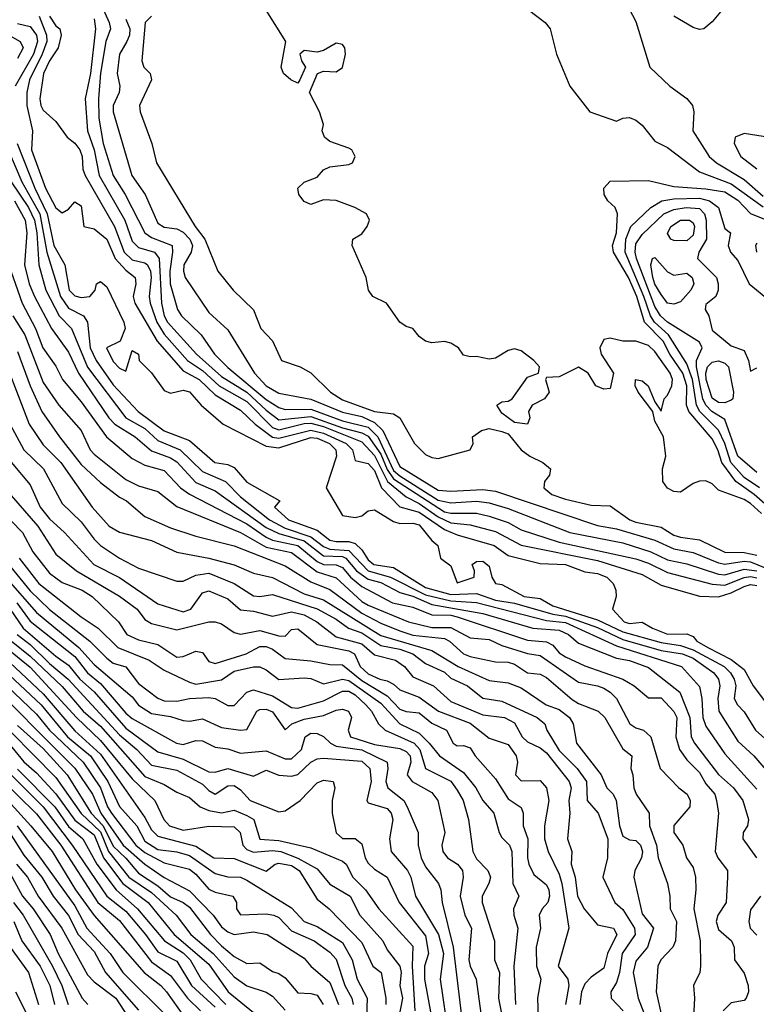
# Model space of a CAD drawing. Header units: metres. Extents: x -51132 to -49532, y -231222 to -229437.
# Tile 75 of 256: x -50776 to -50719, y -230870 to -230793. Entities that reach past the tile are written whole.
import ezdxf

# ---------------------------------------------------------------- set-up
doc = ezdxf.new("R2010")
doc.units = ezdxf.units.M
for name, color, linetype in [('CONTOUR_HALF', 8, 'Continuous'), ('CONTOUR_INDEX', 1, 'Continuous'), ('CONTOUR_INTER', 3, 'Continuous')]:
    doc.layers.add(name, color=color, linetype=linetype)

msp = doc.modelspace()

# ---------------------------------------------------------------- linework, layer by layer
at = {"layer": 'CONTOUR_HALF'}
for points, elevation in [([(-50728.838, -230791.259), (-50728.08, -230792.695), (-50726.974, -230796.259), (-50725.395, -230797.759), (-50724.08, -230798.729), (-50723.635, -230799.259), (-50723.519, -230799.759), (-50723.598, -230801.259), (-50722.331, -230803.259), (-50721.75, -230803.759), (-50719.58, -230805.062), (-50718.08, -230806.37)], 15.5), ([(-50774.87, -230792.259), (-50774.316, -230793.759), (-50774.289, -230794.259), (-50774.639, -230795.259), (-50775.635, -230797.259), (-50775.85, -230798.259), (-50775.855, -230799.259), (-50775.403, -230801.259), (-50775.48, -230802.759), (-50774.377, -230805.759), (-50773.58, -230807.308), (-50773.08, -230807.676), (-50772.58, -230807.399), (-50772.08, -230806.835), (-50771.58, -230807.131), (-50771.384, -230808.759), (-50770.58, -230808.95), (-50769.58, -230809.747), (-50768.907, -230811.259), (-50768.08, -230812.192), (-50767.358, -230812.759), (-50767.297, -230813.259), (-50767.519, -230814.259), (-50767.38, -230814.759), (-50765.638, -230817.759), (-50763.58, -230820.079), (-50762.342, -230820.759), (-50761.08, -230821.953), (-50759.08, -230823.171), (-50757.949, -230824.259), (-50756.58, -230825.269), (-50756.08, -230825.353), (-50753.58, -230824.726), (-50752.58, -230824.949), (-50750.8, -230825.759), (-50750.298, -230826.259), (-50750.08, -230827.097), (-50749.08, -230827.339), (-50748.58, -230827.891), (-50748.026, -230829.259), (-50746.58, -230830.745), (-50745.08, -230831.153), (-50743.08, -230832.509), (-50742.08, -230832.944), (-50739.182, -230833.759), (-50738.08, -230834.556), (-50735.58, -230835.172), (-50733.58, -230835.25), (-50732.08, -230835.836), (-50731.08, -230835.967), (-50730.349, -230836.259), (-50729.843, -230836.759), (-50729.636, -230837.259), (-50729.623, -230837.759), (-50729.912, -230838.759), (-50728.983, -230839.759), (-50728.58, -230839.888), (-50727.58, -230839.785), (-50726.771, -230840.259), (-50725.58, -230840.712), (-50724.08, -230840.686), (-50723.58, -230840.912), (-50723.29, -230841.259), (-50722.42, -230841.759), (-50720.58, -230842.695), (-50719.58, -230843.493), (-50718.873, -230844.759), (-50717.73, -230846.259)], 18.5), ([(-50721.312, -230791.759), (-50722.08, -230792.725), (-50722.725, -230793.259), (-50723.08, -230793.317), (-50723.58, -230793.165), (-50725.08, -230792.274)], 15.5), ([(-50770.58, -230792.481), (-50770.459, -230793.259), (-50770.844, -230796.759), (-50771.275, -230798.759), (-50771.09, -230801.259), (-50770.58, -230802.759), (-50770.173, -230804.759), (-50768.161, -230808.259), (-50767.58, -230809.913), (-50767.08, -230810.407), (-50765.832, -230810.759), (-50765.475, -230811.259), (-50765.282, -230814.759), (-50765.063, -230815.759), (-50764.809, -230816.259), (-50762.552, -230818.759), (-50760.58, -230820.518), (-50758.58, -230821.755), (-50757.08, -230823.17), (-50756.08, -230823.914), (-50753.58, -230823.654), (-50751.08, -230824.546), (-50749.58, -230824.927), (-50749.08, -230825.203), (-50748.08, -230826.617), (-50747.58, -230827.811), (-50747.08, -230828.551), (-50743.08, -230831.118), (-50742.58, -230831.234), (-50740.58, -230831.241), (-50739.58, -230831.474), (-50738.08, -230831.973), (-50737.08, -230832.541), (-50734.08, -230833.515), (-50728.08, -230834.827), (-50727.08, -230835.142), (-50725.58, -230835.886), (-50722.08, -230836.812), (-50721.08, -230836.875), (-50719.58, -230836.275), (-50719.08, -230836.207), (-50718.58, -230836.302)], 17.5), ([(-50768.08, -230792.501), (-50767.765, -230793.259), (-50767.796, -230793.759), (-50767.999, -230794.259), (-50768.588, -230795.259), (-50768.773, -230796.759), (-50768.551, -230797.759), (-50768.598, -230798.259), (-50769.065, -230799.259), (-50769.088, -230799.759), (-50767.607, -230804.759), (-50766.56, -230806.259), (-50765.58, -230808.488), (-50765.08, -230808.804), (-50764.08, -230808.942), (-50763.58, -230809.207), (-50763.061, -230809.759), (-50762.84, -230810.259), (-50762.956, -230810.759), (-50763.53, -230811.759), (-50763.568, -230812.259), (-50763.429, -230812.759), (-50761.58, -230815.502), (-50760.08, -230816.866), (-50757.976, -230820.259), (-50757.08, -230821.26), (-50756.08, -230821.82), (-50753.58, -230822.292), (-50751.08, -230823.309), (-50749.58, -230823.643), (-50748.58, -230824.126), (-50747.917, -230824.759), (-50746.58, -230827.58), (-50743.58, -230829.427), (-50742.58, -230829.51), (-50740.08, -230829.384), (-50739.08, -230829.51), (-50731.08, -230832.189), (-50729.58, -230832.461), (-50726.58, -230833.348), (-50725.08, -230834.04), (-50723.58, -230834.33), (-50721.58, -230835.119), (-50721.08, -230835.228), (-50719.58, -230834.988), (-50719.08, -230835.047), (-50717.347, -230835.759)], 16.5), ([(-50778.162, -230793.259), (-50776.36, -230794.259), (-50776.149, -230794.759), (-50776.58, -230795.593)], 19.5), ([(-50777.734, -230801.759), (-50776.255, -230805.259), (-50774.835, -230807.759), (-50774.268, -230810.759), (-50773.213, -230814.259), (-50772.58, -230815.153), (-50771.415, -230815.759), (-50771.099, -230816.259), (-50770.87, -230818.259), (-50770.404, -230819.259), (-50769.08, -230821.164), (-50767.109, -230823.259), (-50765.08, -230824.767), (-50763.08, -230825.526), (-50761.089, -230827.259), (-50760.08, -230827.43), (-50759.58, -230827.651), (-50758.58, -230828.806), (-50756.001, -230830.259), (-50756.413, -230830.759), (-50755.309, -230831.759), (-50753.08, -230832.555), (-50752.08, -230833.341), (-50751.58, -230833.468), (-50750.58, -230833.458), (-50750.08, -230833.612), (-50749.58, -230834.1), (-50749.08, -230834.896), (-50748.615, -230835.259), (-50747.08, -230835.488), (-50744.58, -230837.061), (-50742.58, -230837.612), (-50740.58, -230837.535), (-50739.08, -230838.059), (-50737.58, -230838.287), (-50734.58, -230839.142), (-50733.58, -230839.308), (-50731.08, -230840.205), (-50729.08, -230841.138), (-50726.08, -230841.988), (-50724.422, -230842.259), (-50723.58, -230842.601), (-50721.963, -230843.759), (-50721.58, -230844.253), (-50721.49, -230844.759), (-50721.635, -230845.759), (-50721.564, -230846.759), (-50720.08, -230849.117), (-50718.823, -230850.259), (-50717.082, -230852.259)], 19.5), ([(-50717.083, -230831.259), (-50718.778, -230829.759), (-50720.239, -230828.759), (-50721.316, -230827.259), (-50721.643, -230826.259), (-50722.08, -230825.417), (-50723.919, -230823.259), (-50724.092, -230822.759), (-50724.081, -230821.259), (-50724.375, -230820.259), (-50725.412, -230818.759), (-50725.926, -230817.759), (-50727.402, -230816.259), (-50727.989, -230814.259), (-50728.655, -230812.759), (-50729.823, -230810.759), (-50729.894, -230810.259), (-50729.587, -230809.259), (-50729.507, -230807.759), (-50729.693, -230807.259), (-50730.271, -230806.759), (-50730.564, -230806.259), (-50730.571, -230805.759), (-50730.08, -230805.204), (-50727.08, -230805.154), (-50725.08, -230805.624), (-50722.58, -230805.81), (-50721.08, -230806.05), (-50720.08, -230806.697), (-50719.08, -230807.747), (-50717.58, -230808.335)], 16.5), ([(-50776.806, -230806.759), (-50775.974, -230808.259), (-50775.84, -230809.259), (-50776.042, -230811.759), (-50775.66, -230813.259), (-50775.257, -230814.259), (-50773.916, -230816.759), (-50772.58, -230818.619), (-50771.804, -230820.259), (-50769.423, -230823.759), (-50768.948, -230824.259), (-50767.346, -230825.259), (-50766.08, -230826.346), (-50764.58, -230826.885), (-50764.08, -230827.214), (-50762.58, -230828.833), (-50761.08, -230829.472), (-50757.08, -230832.363), (-50756.08, -230832.83), (-50754.08, -230833.4), (-50752.58, -230834.569), (-50751.08, -230834.642), (-50750.822, -230834.759), (-50749.99, -230835.759), (-50749.08, -230836.413), (-50748.08, -230836.67), (-50746.58, -230837.463), (-50745.58, -230837.745), (-50744.08, -230838.402), (-50740.08, -230839.095), (-50736.164, -230840.259), (-50734.08, -230840.404), (-50733.363, -230840.759), (-50732.58, -230841.435), (-50729.58, -230842.611), (-50728.58, -230842.787), (-50727.08, -230843.33), (-50724.622, -230845.259), (-50723.843, -230847.259), (-50723.728, -230848.759), (-50723.475, -230849.259), (-50721.58, -230851.73), (-50720.407, -230852.759), (-50719.666, -230853.759), (-50719.236, -230855.259), (-50719.306, -230855.759), (-50719.655, -230856.259), (-50719.68, -230856.759), (-50718.606, -230858.259)], 20.5), ([(-50718.58, -230828.047), (-50720.08, -230826.763), (-50721.08, -230823.895), (-50722.121, -230823.259), (-50722.58, -230822.773), (-50722.805, -230822.259), (-50723.324, -230819.759), (-50723.315, -230819.259), (-50722.881, -230818.259), (-50723.08, -230817.823), (-50725.58, -230816.247), (-50726.143, -230815.759), (-50726.58, -230815.027), (-50728.012, -230811.259), (-50728.129, -230810.759), (-50728.08, -230810.118), (-50727.58, -230809.396), (-50725.863, -230807.759), (-50725.08, -230807.416), (-50724.113, -230807.259)], 17.5), ([(-50724.113, -230807.259), (-50723.08, -230807.349), (-50722.684, -230807.759), (-50722.553, -230808.259), (-50722.531, -230809.759), (-50723.128, -230810.759), (-50723.227, -230811.259), (-50721.75, -230812.759), (-50721.62, -230813.259), (-50721.607, -230813.759), (-50721.785, -230814.259), (-50722.58, -230814.886), (-50722.627, -230815.259), (-50722.358, -230815.759), (-50722.08, -230816.885), (-50720.58, -230818.104), (-50719.58, -230818.484), (-50719.223, -230819.259), (-50719.08, -230820.107), (-50718.58, -230819.839)], 17.5), ([(-50718.58, -230810.073), (-50718.692, -230810.259), (-50718.613, -230810.759)], 16.5), ([(-50776.951, -230815.759), (-50776, -230817.259), (-50774.58, -230820.977), (-50773.328, -230822.759), (-50771.58, -230824.759), (-50770.873, -230826.259), (-50770.58, -230826.618), (-50768.08, -230828.598), (-50767.08, -230829.09), (-50765.58, -230829.546), (-50764.08, -230830.714), (-50759.08, -230832.74), (-50757.08, -230833.897), (-50755.08, -230834.318), (-50753.08, -230835.83), (-50751.58, -230836.304), (-50749.58, -230838.169), (-50749.08, -230838.44), (-50745.914, -230839.759), (-50744.08, -230840.187), (-50742.58, -230840.189), (-50741.08, -230841.013), (-50739.58, -230841.138), (-50738.58, -230841.619), (-50736.58, -230842.241), (-50735.58, -230842.394), (-50732.58, -230844.481), (-50731.08, -230844.759), (-50730.58, -230844.965), (-50730.075, -230845.259), (-50729.58, -230845.756), (-50728.551, -230847.759), (-50728.08, -230848.073), (-50727.458, -230848.259), (-50726.885, -230848.759), (-50726.154, -230851.259), (-50724.694, -230852.759), (-50724.035, -230853.259), (-50723.814, -230853.759), (-50723.837, -230854.259), (-50725.08, -230855.715), (-50725.087, -230856.259), (-50724.397, -230857.259), (-50724.085, -230858.259), (-50723.58, -230859.027), (-50723.394, -230859.759), (-50723.358, -230860.759), (-50723.509, -230862.259), (-50723.018, -230864.759), (-50722.993, -230866.759), (-50723.063, -230867.259), (-50723.561, -230868.259), (-50723.461, -230869.259), (-50723.564, -230871.259)], 21.5), ([(-50777.395, -230819.759), (-50775.678, -230824.259), (-50774.58, -230825.884), (-50773.182, -230827.259), (-50770.729, -230830.759), (-50769.396, -230832.259), (-50768.58, -230832.714), (-50766.08, -230833.365), (-50764.08, -230834.287), (-50761.58, -230834.751), (-50759.58, -230835.288), (-50758.08, -230835.95), (-50756.58, -230836.283), (-50754.08, -230837.551), (-50752.58, -230838.023), (-50748.08, -230840.836), (-50744.08, -230842.001), (-50742.023, -230843.259), (-50739.58, -230844.362), (-50738.08, -230844.545), (-50737.08, -230844.916), (-50735.111, -230846.259), (-50734.08, -230846.638), (-50733.269, -230847.259), (-50732.982, -230847.759), (-50732.722, -230849.259), (-50730.802, -230851.759), (-50730.36, -230852.759), (-50729.854, -230853.259), (-50729.608, -230853.759), (-50729.351, -230855.759), (-50729.08, -230856.57), (-50728.58, -230856.837), (-50728.08, -230856.901), (-50727.706, -230857.259), (-50727.541, -230857.759), (-50727.631, -230858.259), (-50728.148, -230859.259), (-50728.232, -230859.759), (-50727.58, -230862.656), (-50726.683, -230863.759), (-50727.159, -230865.259), (-50728.08, -230866.366), (-50728.285, -230867.259), (-50727.882, -230869.259), (-50727.314, -230870.759)], 22.5), ([(-50777.08, -230827.229), (-50775.58, -230829.025), (-50774.796, -230830.759), (-50774.08, -230831.671), (-50772.905, -230832.759), (-50770.586, -230835.259), (-50768.58, -230836.28), (-50765.58, -230838.334), (-50763.58, -230838.962), (-50762.996, -230838.759), (-50762.08, -230837.477), (-50761.58, -230837.324), (-50760.08, -230837.96), (-50759.08, -230838.807), (-50758.08, -230838.909), (-50756.58, -230839.307), (-50755.08, -230838.964), (-50754.08, -230839.204), (-50753.106, -230839.759), (-50751.58, -230840.939), (-50749.58, -230841.475), (-50748.58, -230842.333), (-50746.925, -230842.759), (-50746.228, -230843.259), (-50745.58, -230844.077), (-50743.936, -230844.759), (-50742.58, -230845.992), (-50740.08, -230847.043), (-50738.364, -230847.259), (-50737.58, -230847.679), (-50737.001, -230848.759), (-50736.58, -230849.169), (-50735.58, -230849.639), (-50735.08, -230850.02), (-50733.293, -230852.259), (-50733.158, -230852.759), (-50733.327, -230853.759), (-50733.254, -230854.759), (-50733.434, -230856.759), (-50733.081, -230857.759), (-50733.148, -230858.759), (-50732.841, -230859.759), (-50732.661, -230861.259), (-50732.125, -230862.259), (-50731.08, -230863.514), (-50729.827, -230863.759), (-50729.564, -230864.259), (-50730.297, -230865.759), (-50730.58, -230866.901), (-50731.58, -230867.618), (-50732.08, -230868.14), (-50732.338, -230868.759), (-50732.475, -230869.759)], 23.5), ([(-50777.08, -230831.835), (-50776.199, -230832.759), (-50775.367, -230834.259), (-50774.08, -230835.947), (-50773.08, -230836.67), (-50771.517, -230837.259), (-50770.729, -230837.759), (-50768.646, -230839.759), (-50768.003, -230840.759), (-50767.08, -230841.175), (-50765.58, -230841.529), (-50764.08, -230842.514), (-50763.58, -230842.484), (-50762.58, -230842.047), (-50762.08, -230842.155), (-50761.58, -230842.854), (-50761.08, -230843.01), (-50758.634, -230842.259), (-50757.58, -230841.681), (-50757.08, -230841.699), (-50756.58, -230841.896), (-50755.58, -230842.62), (-50753.58, -230842.806), (-50752.08, -230843.103), (-50751.08, -230843.121), (-50749.58, -230844.358), (-50747.58, -230845.552), (-50746.58, -230846.609), (-50746.08, -230846.791), (-50745.08, -230846.898), (-50744.08, -230847.707), (-50742.917, -230848.259), (-50742.392, -230849.259), (-50742.08, -230849.472), (-50741.58, -230849.458), (-50741.08, -230849.631), (-50740.672, -230850.259), (-50739.08, -230852.075), (-50738.08, -230853.622), (-50737.08, -230854.312), (-50736.909, -230854.759), (-50736.911, -230855.759), (-50736.557, -230856.759), (-50736.575, -230858.259), (-50736.466, -230858.759), (-50736.08, -230859.572), (-50735.08, -230860.381), (-50734.898, -230860.759), (-50734.85, -230861.259), (-50734.978, -230861.759), (-50735.433, -230862.259), (-50735.668, -230862.759), (-50735.562, -230863.759), (-50735.889, -230865.259), (-50735.856, -230866.759), (-50735.529, -230867.759), (-50735.794, -230869.259), (-50735.73, -230870.759)], 24.5), ([(-50777.688, -230834.759), (-50775.58, -230837.321), (-50774.08, -230838.784), (-50770.905, -230841.259), (-50769.58, -230842.611), (-50769.08, -230842.989), (-50768.08, -230843.279), (-50767.08, -230844.601), (-50765.58, -230845.745), (-50765.08, -230845.958), (-50764.08, -230845.981), (-50763.08, -230845.752), (-50761.58, -230845.694), (-50761.08, -230845.773), (-50760.08, -230846.317), (-50759.58, -230846.307), (-50758.58, -230845.273), (-50758.08, -230845.088), (-50756.58, -230845.561), (-50755.08, -230846.464), (-50754.58, -230846.53), (-50752.58, -230845.957), (-50751.08, -230845.191), (-50750.58, -230845.183), (-50750.08, -230845.479), (-50749.246, -230846.259), (-50748.815, -230846.759), (-50748.255, -230847.759), (-50747.75, -230848.259), (-50745.467, -230849.259), (-50745.029, -230849.759), (-50744.58, -230851.24), (-50742.58, -230852.255), (-50742.08, -230852.945), (-50741.629, -230853.759), (-50741.195, -230855.259), (-50740.858, -230857.759), (-50740.58, -230858.346), (-50739.674, -230859.259), (-50739.48, -230859.759), (-50739.605, -230860.259), (-50740.12, -230861.259), (-50740.118, -230861.759), (-50739.15, -230864.759), (-50739.17, -230866.259), (-50738.763, -230867.259), (-50738.848, -230869.259), (-50738.261, -230872.259)], 25.5), ([(-50776.643, -230838.259), (-50775.58, -230839.709), (-50772.08, -230842.468), (-50771.08, -230843.756), (-50770.08, -230844.592), (-50768.08, -230846.921), (-50767.58, -230847.322), (-50764.111, -230849.259), (-50763.58, -230849.376), (-50762.58, -230849.065), (-50762.08, -230849.083), (-50761.08, -230849.591), (-50760.08, -230849.699), (-50759.08, -230850.046), (-50757.08, -230849.88), (-50755.58, -230850.496), (-50755.08, -230850.484), (-50754.314, -230849.759), (-50754.008, -230848.759), (-50753.58, -230848.474), (-50753.08, -230848.514), (-50752.58, -230848.739), (-50752.031, -230849.259), (-50751.58, -230849.49), (-50749.58, -230849.792), (-50747.586, -230850.759), (-50747.528, -230851.259), (-50747.679, -230852.259), (-50747.537, -230852.759), (-50746.285, -230853.759), (-50746.02, -230854.259), (-50745.156, -230856.259), (-50745.145, -230857.259), (-50744.923, -230858.259), (-50744.58, -230858.958), (-50743.554, -230860.259), (-50743.359, -230860.759), (-50743.267, -230861.759), (-50742.392, -230865.259), (-50741.608, -230871.759)], 26.5), ([(-50776.613, -230840.759), (-50775.58, -230841.541), (-50774.08, -230843.03), (-50772.597, -230844.259), (-50768.58, -230848.62), (-50767.218, -230849.759), (-50766.08, -230850.996), (-50764.08, -230851.374), (-50762.08, -230852.474), (-50761.58, -230852.987), (-50761.08, -230853.26), (-50760.08, -230852.615), (-50759.58, -230852.591), (-50759.08, -230852.913), (-50758.338, -230853.759), (-50756.08, -230854.661), (-50755.58, -230854.56), (-50754.407, -230853.759), (-50753.08, -230852.364), (-50752.58, -230852.163), (-50751.818, -230852.259), (-50751.687, -230852.759), (-50751.896, -230853.759), (-50751.89, -230854.759), (-50751.58, -230856.292), (-50751.08, -230856.735), (-50750.08, -230856.748), (-50749.58, -230857.166), (-50749.305, -230858.259), (-50749.08, -230858.679), (-50748.58, -230859.14), (-50747.574, -230859.759), (-50746.644, -230861.759), (-50744.58, -230864.362), (-50744.346, -230865.759), (-50744.65, -230866.759), (-50744.643, -230867.759), (-50743.553, -230873.759)], 27.5), ([(-50777.58, -230841.69), (-50775.58, -230843.303), (-50771.959, -230847.259), (-50770.08, -230849.056), (-50767.58, -230852.071), (-50765.817, -230853.759), (-50765.1, -230855.259), (-50764.652, -230855.759), (-50763.58, -230856.088), (-50761.58, -230855.784), (-50759.58, -230855.838), (-50759.124, -230856.259), (-50758.913, -230857.259), (-50758.58, -230857.608), (-50758.08, -230857.811), (-50756.58, -230857.669), (-50755.924, -230857.759), (-50754.58, -230858.283), (-50753.08, -230859.129), (-50752.08, -230860.324), (-50750.483, -230861.259), (-50749.719, -230862.759), (-50747.925, -230864.759), (-50747.58, -230865.467), (-50746.583, -230866.759), (-50746.478, -230867.259), (-50746.583, -230868.259), (-50746.39, -230869.259), (-50746.671, -230870.759)], 28.5), ([(-50778.08, -230843.153), (-50774.731, -230846.259), (-50772.652, -230848.759), (-50770.852, -230850.259), (-50769.489, -230852.259), (-50768.58, -230854.223), (-50767.233, -230855.759), (-50766.58, -230856.94), (-50765.58, -230857.599), (-50764.08, -230857.79), (-50763.08, -230858.078), (-50761.08, -230859.482), (-50760.08, -230859.753), (-50759.08, -230859.784), (-50758.58, -230860.002), (-50755.08, -230862.173), (-50754.08, -230863.235), (-50753.08, -230863.645), (-50751.08, -230864.903), (-50750.328, -230866.259), (-50749.938, -230867.759), (-50749.159, -230869.259), (-50749.191, -230870.759)], 29.5), ([(-50779.571, -230843.759), (-50772.08, -230851.221), (-50770.696, -230853.259), (-50770.042, -230854.759), (-50768.282, -230857.259), (-50766.58, -230858.756), (-50765.08, -230859.796), (-50763.08, -230860.845), (-50761.244, -230862.759), (-50760.58, -230863.671), (-50760.08, -230864.064), (-50759.58, -230864.261), (-50758.08, -230864.069), (-50756.986, -230864.259), (-50754.08, -230866.13), (-50753.571, -230866.759), (-50752.08, -230868.037), (-50751.411, -230869.759)], 30.5), ([(-50777.08, -230848.402), (-50773.58, -230851.958), (-50771.58, -230854.789), (-50770.08, -230856.225), (-50769.446, -230857.759), (-50767.836, -230859.759), (-50766.08, -230860.987), (-50764.14, -230862.759), (-50762.979, -230864.259), (-50761.22, -230865.759), (-50759.58, -230867.592), (-50758.58, -230868.287), (-50757.08, -230868.788), (-50756.58, -230869.111), (-50755.58, -230870.199)], 31.5), ([(-50781.08, -230848.953), (-50775.08, -230854.812), (-50773.182, -230857.259), (-50770.285, -230861.759), (-50768.58, -230863.172), (-50766.08, -230866.397), (-50764.58, -230867.481), (-50763.242, -230869.259), (-50762.222, -230870.259)], 33.5), ([(-50776.58, -230851.309), (-50773.656, -230854.259), (-50772.58, -230855.799), (-50771.468, -230856.759), (-50770.361, -230858.759), (-50768.832, -230860.759), (-50767.172, -230862.259), (-50765.05, -230864.759), (-50763.58, -230865.697), (-50763.027, -230866.259), (-50762.185, -230867.759), (-50760.247, -230869.759)], 32.5), ([(-50776.605, -230855.759), (-50772.08, -230862.022), (-50771.147, -230863.759), (-50769.322, -230865.759), (-50768.328, -230867.259), (-50764.781, -230870.759)], 34.5), ([(-50776.67, -230858.759), (-50775.805, -230859.759), (-50774.949, -230861.259), (-50773.106, -230863.759), (-50771.08, -230867.433), (-50770.58, -230867.972), (-50768.857, -230869.259), (-50767.888, -230870.759)], 35.5), ([(-50776.908, -230861.759), (-50776.14, -230862.759), (-50773.839, -230866.759), (-50773.096, -230868.259), (-50772.595, -230869.759)], 36.5), ([(-50718.304, -230861.259), (-50719.08, -230862.335), (-50719.2, -230863.259), (-50719.097, -230863.759), (-50718.58, -230864.328)], 20.5), ([(-50777.153, -230865.259), (-50775.715, -230867.259), (-50774.943, -230869.759)], 37.5)]:
    msp.add_lwpolyline(points, dxfattribs=dict(at, elevation=elevation))
at = {"layer": 'CONTOUR_INDEX'}
for points, elevation in [([(-50716.58, -230801.933), (-50719.58, -230801.458), (-50720.285, -230801.759), (-50720.345, -230802.259), (-50719.841, -230803.259), (-50718.58, -230804.233)], 15), ([(-50777.069, -230805.259), (-50775.724, -230807.259), (-50775.244, -230808.259), (-50775.055, -230809.259), (-50774.901, -230811.759), (-50774.356, -230813.759), (-50773.307, -230815.759), (-50772.356, -230816.759), (-50771.08, -230819.775), (-50768.08, -230823.749), (-50766.58, -230824.593), (-50765.58, -230825.526), (-50763.83, -230826.259), (-50762.08, -230827.961), (-50760.275, -230828.759), (-50759.08, -230829.966), (-50756.825, -230831.759), (-50755.58, -230832.403), (-50753.58, -230833.08), (-50752.58, -230833.836), (-50752.08, -230834.058), (-50750.58, -230834.156), (-50749.08, -230835.76), (-50747.309, -230836.259), (-50744.58, -230837.648), (-50742.58, -230838.115), (-50740.58, -230838.235), (-50735.08, -230839.641), (-50733.58, -230839.812), (-50729.58, -230841.623), (-50724.482, -230843.259), (-50723.08, -230844.826), (-50722.884, -230845.759), (-50722.812, -230847.259), (-50722.58, -230847.931), (-50721.08, -230850.098), (-50718.58, -230852.87)], 20), ([(-50776.459, -230834.759), (-50774.919, -230836.759), (-50771.58, -230839.363), (-50770.241, -230840.259), (-50768.704, -230841.759), (-50766.263, -230842.759), (-50765.08, -230843.538), (-50763.08, -230844.485), (-50762.58, -230844.64), (-50760.58, -230844.31), (-50759.58, -230843.633), (-50758.08, -230843.277), (-50757.58, -230843.279), (-50757.08, -230843.524), (-50756.08, -230844.274), (-50754.08, -230844.134), (-50753.58, -230844.19), (-50752.58, -230844.626), (-50751.08, -230844.248), (-50750.58, -230844.364), (-50748.08, -230846.128), (-50746.58, -230847.761), (-50745.08, -230848.488), (-50744.273, -230849.259), (-50743.481, -230850.259), (-50741.58, -230851.578), (-50740.623, -230852.759), (-50740.08, -230853.76), (-50739.212, -230854.759), (-50738.793, -230856.259), (-50738.58, -230856.672), (-50737.986, -230857.259), (-50737.809, -230857.759), (-50737.721, -230860.259), (-50737.262, -230861.259), (-50737.662, -230862.259), (-50737.654, -230862.759), (-50737.337, -230863.759), (-50737.647, -230866.759), (-50737.513, -230869.759)], 25), ([(-50778.58, -230843.707), (-50775.08, -230846.989), (-50774.073, -230848.259), (-50771.435, -230850.759), (-50770.08, -230852.759), (-50769.519, -230854.259), (-50769.21, -230854.759), (-50767.286, -230857.259), (-50766.58, -230857.827), (-50765.08, -230858.637), (-50763.08, -230859.138), (-50762.58, -230859.54), (-50761.58, -230860.7), (-50761.08, -230860.95), (-50759.691, -230861.259), (-50759.388, -230861.759), (-50759.403, -230862.259), (-50759.08, -230862.714), (-50757.08, -230862.634), (-50756.461, -230862.759), (-50756.08, -230862.943), (-50755.08, -230863.988), (-50753.297, -230864.759), (-50752.08, -230865.64), (-50751.58, -230866.194), (-50750.895, -230868.259), (-50750.344, -230869.259), (-50750.243, -230869.759)], 30), ([(-50777.22, -230856.259), (-50776.08, -230858.05), (-50774.676, -230859.759), (-50773.781, -230861.259), (-50772.58, -230862.773), (-50771.827, -230864.259), (-50770.58, -230865.589), (-50769.688, -230867.259), (-50767.08, -230870.203)], 35)]:
    msp.add_lwpolyline(points, dxfattribs=dict(at, elevation=elevation))
at = {"layer": 'CONTOUR_INTER'}
for points, elevation in [([(-50770.07, -230791.259), (-50769.39, -230792.759), (-50769.279, -230793.259), (-50769.644, -230794.259), (-50770.08, -230796.73), (-50770.225, -230798.759), (-50770.19, -230800.259), (-50769.873, -230802.259), (-50769.082, -230804.759), (-50768.143, -230806.259), (-50766.592, -230809.259), (-50766.08, -230809.618), (-50764.452, -230810.259), (-50764.416, -230810.759), (-50764.642, -230812.259), (-50764.616, -230813.259), (-50764.02, -230815.259), (-50763.727, -230815.759), (-50762.169, -230817.259), (-50761.14, -230818.759), (-50760.08, -230819.801), (-50757.08, -230822.335), (-50756.08, -230822.944), (-50755.58, -230823.1), (-50753.58, -230823.084), (-50751.08, -230823.993), (-50749.08, -230824.5), (-50748.316, -230825.259), (-50747.08, -230827.886), (-50746.58, -230828.318), (-50743.58, -230830.224), (-50742.58, -230830.415), (-50740.58, -230830.302), (-50739.58, -230830.42), (-50738.08, -230830.874), (-50733.248, -230832.759), (-50729.08, -230833.572), (-50726.888, -230834.259), (-50725.58, -230834.887), (-50724.08, -230835.216), (-50721.58, -230836.027), (-50721.08, -230836.072), (-50719.58, -230835.622), (-50718.58, -230835.75)], 17), ([(-50774.078, -230792.259), (-50773.58, -230793.013), (-50773.261, -230793.259), (-50773.145, -230793.759), (-50773.386, -230794.759), (-50774.08, -230795.758), (-50774.547, -230796.759), (-50774.83, -230798.759), (-50774.762, -230799.259), (-50774.58, -230799.645), (-50773.58, -230800.514), (-50772.686, -230801.759), (-50772.08, -230802.223), (-50771.686, -230802.759), (-50771.498, -230803.259), (-50771.453, -230804.259), (-50771.27, -230804.759), (-50768.964, -230808.759), (-50768.209, -230810.759), (-50767.58, -230811.364), (-50766.58, -230811.61), (-50766.393, -230811.759), (-50766.136, -230812.259), (-50766.086, -230812.759), (-50766.249, -230814.259), (-50766.171, -230814.759), (-50765.65, -230816.259), (-50765.08, -230817.211), (-50763.249, -230819.259), (-50762.08, -230820.045), (-50760.749, -230821.259), (-50758.58, -230822.473), (-50756.58, -230824.516), (-50756.08, -230824.709), (-50754.08, -230824.202), (-50753.58, -230824.185), (-50752.58, -230824.436), (-50749.58, -230825.634), (-50748.58, -230826.715), (-50747.567, -230828.759), (-50746.08, -230829.957), (-50745.08, -230830.474), (-50743.58, -230831.528), (-50742.58, -230831.995), (-50741.08, -230832.152), (-50739.08, -230832.682), (-50737.08, -230833.732), (-50731.08, -230834.946), (-50727.58, -230836.044), (-50726.08, -230836.885), (-50723.08, -230837.748), (-50721.58, -230837.806), (-50720.58, -230837.487), (-50719.58, -230836.975), (-50719.08, -230836.838), (-50718.58, -230836.912)], 18), ([(-50766.08, -230792.261), (-50766.564, -230792.759), (-50766.829, -230795.759), (-50766.659, -230796.259), (-50766.167, -230796.759), (-50766.078, -230797.259), (-50767, -230799.259), (-50766.954, -230799.759), (-50766.039, -230802.259), (-50765.672, -230803.759), (-50762.652, -230808.759), (-50761.889, -230809.759), (-50760.872, -230812.259), (-50759.673, -230813.759), (-50758.08, -230815.289), (-50757.492, -230816.759), (-50756.58, -230817.72), (-50755.877, -230819.259), (-50754.414, -230819.759), (-50753.58, -230820.228), (-50752.025, -230821.759), (-50751.08, -230822.353), (-50748.58, -230823.267), (-50747.08, -230823.446), (-50746.589, -230823.759), (-50745.446, -230825.759), (-50744.58, -230826.632), (-50744.08, -230826.882), (-50743.58, -230826.955), (-50741.08, -230826.279), (-50740.84, -230825.759), (-50740.879, -230825.259), (-50740.183, -230824.759), (-50739.58, -230824.597), (-50738.58, -230824.84), (-50738.08, -230825.016), (-50737.08, -230826.259), (-50736.388, -230826.759), (-50735.374, -230827.259), (-50734.774, -230827.759), (-50734.839, -230828.259), (-50735.235, -230828.759), (-50735.284, -230829.259), (-50734.657, -230829.759), (-50733.58, -230830.148), (-50731.58, -230830.607), (-50730.08, -230830.652), (-50728.552, -230831.759), (-50728.08, -230831.933), (-50726.08, -230832.33), (-50725.08, -230832.958), (-50724.58, -230833.123), (-50723.08, -230833.321), (-50721.08, -230834.296), (-50719.58, -230834.305), (-50718.58, -230834.516)], 16), ([(-50718.224, -230831.259), (-50719.08, -230830.465), (-50719.58, -230830.172), (-50721.58, -230829.431), (-50722.08, -230828.945), (-50722.58, -230828.71), (-50723.08, -230828.712), (-50723.58, -230828.908), (-50724.58, -230829.594), (-50725.08, -230829.538), (-50725.58, -230829.265), (-50725.944, -230828.759), (-50725.984, -230827.759), (-50725.708, -230826.759), (-50725.889, -230825.259), (-50726.58, -230824.014), (-50726.73, -230823.259), (-50727.877, -230821.759), (-50728.114, -230821.259), (-50728.11, -230820.759), (-50727.58, -230820.858), (-50727.102, -230821.259), (-50726.58, -230822.497), (-50726.08, -230823.242), (-50725.842, -230822.259), (-50725.58, -230821.973), (-50725.256, -230821.259), (-50725.203, -230820.759), (-50725.387, -230820.259), (-50726.58, -230818.559), (-50727.08, -230818.091), (-50728.08, -230817.746), (-50729.08, -230817.757), (-50730.08, -230817.509), (-50730.58, -230817.626), (-50730.902, -230818.259), (-50730.779, -230818.759), (-50729.823, -230820.259), (-50730.08, -230821.467), (-50730.58, -230821.502), (-50731.217, -230821.259), (-50731.82, -230820.259), (-50732.58, -230819.78), (-50734.08, -230820.543), (-50735.08, -230820.6), (-50735.165, -230820.759), (-50734.881, -230821.759), (-50735.244, -230822.259), (-50736.21, -230822.759), (-50736.486, -230823.259), (-50736.39, -230823.759), (-50736.58, -230824.246), (-50737.58, -230824.121), (-50738.58, -230823.389), (-50738.968, -230822.759), (-50738.58, -230822.503), (-50738.08, -230822.444), (-50737.763, -230822.259), (-50736.58, -230820.563), (-50735.697, -230820.259), (-50735.633, -230819.759), (-50736.062, -230819.259), (-50737.08, -230818.517), (-50737.58, -230818.357), (-50738.08, -230818.469), (-50739.08, -230819.083), (-50739.58, -230819.163), (-50740.58, -230818.955), (-50741.08, -230818.987), (-50741.58, -230818.851), (-50741.972, -230818.259), (-50742.58, -230817.912), (-50743.08, -230817.782), (-50744.08, -230817.881), (-50744.58, -230817.739), (-50745.08, -230817.391), (-50745.58, -230816.759), (-50746.08, -230816.602), (-50746.58, -230816.248), (-50747.629, -230814.759), (-50748.703, -230814.259), (-50749.045, -230813.759), (-50749.239, -230812.759), (-50750.322, -230810.259), (-50750.283, -230809.759), (-50749.58, -230809.324), (-50749.15, -230808.759), (-50748.969, -230808.259), (-50749.198, -230807.759), (-50750.115, -230807.259), (-50751.58, -230806.722), (-50752.58, -230806.666), (-50753.58, -230807.022), (-50754.08, -230806.806), (-50754.506, -230806.259), (-50754.581, -230805.759), (-50754.08, -230805.284), (-50753.08, -230804.902), (-50752.58, -230804.316), (-50752.08, -230804.073), (-50750.58, -230803.89), (-50750.302, -230803.759), (-50750.094, -230803.259), (-50750.364, -230802.759), (-50750.58, -230802.62), (-50752.08, -230802.085), (-50752.487, -230801.759), (-50752.67, -230801.259), (-50752.58, -230800.759), (-50752.894, -230799.759), (-50753.678, -230798.259), (-50753.046, -230796.759), (-50752.58, -230796.588), (-50751.58, -230796.638), (-50751.08, -230796.3), (-50750.853, -230795.259), (-50750.905, -230794.759), (-50751.08, -230794.482), (-50751.58, -230794.373), (-50752.58, -230794.962), (-50753.08, -230795.097), (-50754.08, -230794.947), (-50754.43, -230795.259), (-50754.314, -230795.759), (-50753.979, -230796.259), (-50754.427, -230797.259), (-50754.58, -230797.511), (-50755.144, -230797.259), (-50755.722, -230796.759), (-50755.899, -230796.259), (-50755.534, -230794.259), (-50757.08, -230791.802)], 16), ([(-50736.503, -230791.759), (-50735.175, -230792.759), (-50734.784, -230793.259), (-50734.303, -230795.259), (-50733.25, -230797.759), (-50731.68, -230799.759), (-50729.58, -230800.513), (-50729.08, -230800.258), (-50728.58, -230800.204), (-50728.08, -230800.428), (-50727.58, -230800.805), (-50726.58, -230802.067), (-50725.58, -230802.555), (-50723.08, -230804.485), (-50720.58, -230805.401), (-50718.08, -230807.212)], 16), ([(-50776.58, -230792.83), (-50775.58, -230793.089), (-50775.102, -230793.759), (-50775.013, -230794.259), (-50775.319, -230795.259), (-50776.754, -230797.759)], 19), ([(-50776.621, -230802.259), (-50775.231, -230805.759), (-50774.244, -230807.759), (-50773.738, -230810.259), (-50772.88, -230811.759), (-50772.518, -230813.759), (-50772.08, -230814.206), (-50771.58, -230814.322), (-50770.912, -230814.259), (-50770.494, -230813.759), (-50770.374, -230813.259), (-50770.08, -230813.066), (-50769.58, -230813.486), (-50768.234, -230816.259), (-50768.125, -230816.759), (-50768.533, -230817.759), (-50769.587, -230818.259), (-50769.08, -230819.335), (-50768.58, -230819.86), (-50768.08, -230820.104), (-50767.58, -230818.483), (-50767.081, -230818.759), (-50767.036, -230819.259), (-50766.08, -230820.219), (-50765.08, -230821.617), (-50764.58, -230821.818), (-50763.58, -230821.583), (-50763.08, -230821.719), (-50762.169, -230822.759), (-50760.455, -230824.259), (-50757.08, -230825.989), (-50756.08, -230826.121), (-50753.58, -230825.313), (-50753.08, -230825.35), (-50752.1, -230825.759), (-50751.615, -230826.259), (-50751.567, -230826.759), (-50752.36, -230829.259), (-50751.08, -230831.406), (-50750.08, -230831.575), (-50749.58, -230831.452), (-50749.08, -230831.057), (-50748.58, -230830.983), (-50747.08, -230831.877), (-50746.58, -230832.031), (-50745.58, -230832.011), (-50745.08, -230832.158), (-50744.08, -230833.384), (-50743.613, -230833.759), (-50743.409, -230834.759), (-50742.58, -230835.361), (-50742.08, -230836.704), (-50740.755, -230836.259), (-50740.717, -230835.759), (-50740.919, -230835.259), (-50740.58, -230835.026), (-50740.08, -230835.009), (-50739.58, -230835.385), (-50739.36, -230836.259), (-50739.089, -230836.759), (-50738.58, -230836.826), (-50736.833, -230837.759), (-50735.58, -230837.911), (-50734.58, -230838.486), (-50731.08, -230839.586), (-50729.08, -230840.533), (-50726.08, -230841.373), (-50724.58, -230841.606), (-50723.58, -230841.956), (-50721.134, -230843.259), (-50720.651, -230843.759), (-50720.353, -230844.259), (-50720.24, -230844.759), (-50720.351, -230845.759), (-50720.106, -230846.259), (-50719.58, -230846.82), (-50718.696, -230848.259), (-50716.984, -230849.759)], 19), ([(-50718.371, -230829.259), (-50719.58, -230828.446), (-50720.61, -230827.259), (-50721.097, -230825.759), (-50721.58, -230824.739), (-50723.062, -230823.259), (-50723.325, -230822.759), (-50723.622, -230820.759), (-50724.08, -230819.534), (-50725.499, -230817.259), (-50726.613, -230816.259), (-50726.925, -230815.759), (-50727.436, -230814.259), (-50728.914, -230810.759), (-50728.852, -230809.759), (-50728.473, -230808.759), (-50726.888, -230807.259), (-50726.021, -230806.759)], 17), ([(-50726.021, -230806.759), (-50725.08, -230806.599), (-50723.08, -230806.542), (-50722.294, -230806.759), (-50721.595, -230807.259), (-50721.08, -230808.909), (-50720.656, -230809.259), (-50720.817, -230810.259), (-50720.642, -230810.759), (-50720.08, -230811.437), (-50719.175, -230813.259), (-50717.58, -230814.57)], 17), ([(-50724.564, -230808.259), (-50723.859, -230808.259), (-50723.58, -230808.472), (-50723.482, -230808.759), (-50723.58, -230809.448), (-50724.08, -230809.88), (-50725.08, -230809.861), (-50725.339, -230809.759), (-50725.58, -230809.31), (-50725.324, -230808.759), (-50724.564, -230808.259)], 18), ([(-50777.436, -230811.259), (-50776.229, -230814.759), (-50775.163, -230816.759), (-50774.582, -230818.259), (-50773.58, -230819.71), (-50773.06, -230820.759), (-50771.58, -230822.503), (-50769.588, -230825.259), (-50767.58, -230826.943), (-50766.58, -230827.466), (-50765.08, -230827.896), (-50763.805, -230829.259), (-50763.08, -230829.754), (-50758.58, -230832.074), (-50757.08, -230833.11), (-50756.58, -230833.338), (-50754.58, -230833.757), (-50753.08, -230835.024), (-50752.58, -230835.256), (-50751.58, -230835.29), (-50751.08, -230835.498), (-50750.463, -230836.259), (-50749.58, -230836.991), (-50747.174, -230838.259), (-50745.58, -230838.598), (-50744.08, -230839.214), (-50742.58, -230839.237), (-50742.08, -230839.368), (-50736.58, -230841.192), (-50735.08, -230841.31), (-50734.58, -230841.595), (-50734.08, -230842.188), (-50733.58, -230842.493), (-50732.08, -230843.212), (-50729.08, -230844.251), (-50728.206, -230844.759), (-50727.08, -230845.7), (-50726.08, -230845.718), (-50725.08, -230846.791), (-50724.862, -230847.259), (-50724.922, -230848.759), (-50724.648, -230849.759), (-50724.08, -230850.575), (-50723.08, -230851.568), (-50722.58, -230852.459), (-50721.88, -230853.259), (-50721.732, -230853.759), (-50721.589, -230854.759), (-50721.838, -230857.759), (-50721.637, -230858.259), (-50720.874, -230859.259), (-50720.868, -230859.759), (-50720.985, -230861.759), (-50721.632, -230862.759), (-50721.763, -230863.259), (-50721.58, -230863.879), (-50720.567, -230864.759), (-50720.345, -230865.259), (-50720.342, -230866.259), (-50719.58, -230867.303), (-50719.247, -230868.259), (-50719.233, -230868.759), (-50719.418, -230869.259), (-50719.58, -230869.451), (-50720.58, -230869.634), (-50721.225, -230870.259)], 21), ([(-50726.76, -230811.259), (-50726.58, -230811.184), (-50725.58, -230812.31), (-50725.08, -230812.579), (-50724.08, -230812.415), (-50723.658, -230812.759), (-50723.535, -230813.259), (-50723.753, -230813.759), (-50724.58, -230814.657), (-50725.08, -230814.857), (-50725.58, -230814.772), (-50726.08, -230814.083), (-50726.58, -230813.269), (-50726.728, -230812.759), (-50726.886, -230811.759), (-50726.76, -230811.259)], 18), ([(-50776.58, -230818.563), (-50775.587, -230821.259), (-50774.685, -230823.259), (-50773.289, -230825.259), (-50771.58, -230827.407), (-50770.08, -230828.837), (-50768.58, -230829.983), (-50768.033, -230830.259), (-50766.58, -230831.489), (-50764.58, -230832.384), (-50762.58, -230833.042), (-50759.58, -230833.795), (-50755.58, -230835.36), (-50753.58, -230836.629), (-50752.08, -230837.223), (-50749.58, -230839.063), (-50748.08, -230839.867), (-50746.58, -230840.47), (-50745.58, -230840.802), (-50743.08, -230841.058), (-50742.702, -230841.259), (-50741.587, -230842.259), (-50741.08, -230842.471), (-50739.08, -230842.897), (-50738.08, -230842.92), (-50737.58, -230843.064), (-50736.58, -230843.753), (-50735.58, -230843.861), (-50735.08, -230844.128), (-50733.08, -230845.841), (-50732.58, -230846.153), (-50731.026, -230846.759), (-50730.506, -230847.259), (-50729.08, -230849.722), (-50728.373, -230850.259), (-50728.473, -230851.259), (-50728.312, -230851.759), (-50728.235, -230852.759), (-50728.054, -230853.259), (-50727.029, -230854.759), (-50727.002, -230855.759), (-50726.451, -230857.259), (-50726.318, -230858.259), (-50725.592, -230860.259), (-50725.406, -230861.259), (-50725.386, -230862.259), (-50724.884, -230863.259), (-50724.95, -230864.759), (-50725.158, -230865.259), (-50726.103, -230866.259), (-50726.335, -230866.759), (-50726.477, -230868.759), (-50726.025, -230870.759)], 22), ([(-50722.447, -230819.759), (-50722.08, -230819.404), (-50721.58, -230819.297), (-50721.08, -230819.473), (-50720.791, -230819.759), (-50720.422, -230821.759), (-50720.468, -230822.259), (-50720.58, -230822.363), (-50721.08, -230822.578), (-50721.58, -230822.563), (-50722.08, -230822.213), (-50722.542, -230820.759), (-50722.585, -230820.259), (-50722.447, -230819.759)], 18), ([(-50777.701, -230823.259), (-50776.098, -230826.259), (-50774.533, -230827.759), (-50773.08, -230830.485), (-50771.58, -230831.903), (-50770.58, -230833.282), (-50770.08, -230833.777), (-50768.58, -230834.76), (-50767.08, -230835.556), (-50764.08, -230836.562), (-50763.58, -230836.555), (-50762.58, -230836.092), (-50761.58, -230835.929), (-50759.58, -230836.739), (-50758.08, -230837.71), (-50757.58, -230837.756), (-50756.58, -230837.598), (-50753.08, -230838.744), (-50751.58, -230839.545), (-50750.607, -230840.259), (-50749.58, -230840.611), (-50748.08, -230841.617), (-50746.58, -230841.907), (-50745.576, -230842.259), (-50744.58, -230843.02), (-50743.08, -230843.706), (-50742.58, -230844.161), (-50741.278, -230844.759), (-50740.08, -230845.728), (-50738.58, -230845.98), (-50735.811, -230847.259), (-50735.2, -230847.759), (-50735.055, -230848.259), (-50734.08, -230849.847), (-50732.679, -230851.259), (-50731.944, -230852.259), (-50731.893, -230853.759), (-50731.028, -230854.759), (-50730.279, -230856.759), (-50730.294, -230858.259), (-50730.665, -230859.759), (-50729.726, -230861.759), (-50729.08, -230862.299), (-50728.176, -230863.759), (-50728.133, -230864.259), (-50729.134, -230865.759), (-50729.342, -230867.259), (-50729.58, -230868.021), (-50730.033, -230868.759), (-50730.013, -230869.259), (-50729.062, -230870.259)], 23), ([(-50777.59, -230829.259), (-50774.998, -230832.259), (-50773.58, -230834.46), (-50771.946, -230835.759), (-50768.58, -230837.735), (-50767.186, -230838.759), (-50766.58, -230839.574), (-50766.08, -230839.886), (-50764.08, -230840.368), (-50761.58, -230839.749), (-50761.08, -230839.752), (-50760.58, -230839.908), (-50759.58, -230840.584), (-50759.08, -230840.726), (-50757.58, -230840.429), (-50756.08, -230840.857), (-50755.58, -230840.871), (-50755.08, -230840.343), (-50754.58, -230840.3), (-50753.08, -230841.542), (-50750.58, -230842.037), (-50750.148, -230842.259), (-50749.691, -230843.259), (-50749.08, -230843.823), (-50748.157, -230844.259), (-50747.58, -230844.379), (-50747.08, -230844.629), (-50746.58, -230845.08), (-50745.08, -230845.666), (-50743.549, -230846.759), (-50741.08, -230847.698), (-50739.58, -230848.881), (-50738.08, -230849.358), (-50737.458, -230850.259), (-50737.348, -230850.759), (-50737.513, -230851.759), (-50737.08, -230852.22), (-50735.58, -230852.206), (-50735.087, -230852.759), (-50734.904, -230853.759), (-50735.239, -230855.759), (-50735.225, -230856.759), (-50734.947, -230857.759), (-50734.08, -230859.549), (-50733.865, -230860.259), (-50733.316, -230863.759), (-50734.166, -230866.759), (-50733.413, -230867.759), (-50733.328, -230868.259), (-50733.599, -230869.759)], 24), ([(-50777.517, -230836.259), (-50775.08, -230839.027), (-50771.768, -230841.759), (-50770.58, -230843.094), (-50767.58, -230845.636), (-50767.08, -230846.275), (-50766.08, -230846.95), (-50764.58, -230847.167), (-50763.58, -230847.5), (-50763.08, -230847.543), (-50762.08, -230847.346), (-50760.58, -230848.048), (-50759.08, -230848.241), (-50758.58, -230848.191), (-50757.798, -230846.759), (-50757.58, -230846.625), (-50757.08, -230846.604), (-50756.58, -230846.801), (-50755.58, -230848.227), (-50755.054, -230847.759), (-50754.08, -230847.384), (-50752.58, -230847.094), (-50751.58, -230846.675), (-50751.08, -230846.6), (-50750.602, -230846.759), (-50750.381, -230847.259), (-50750.652, -230848.259), (-50750.451, -230848.759), (-50748.58, -230849.364), (-50746.58, -230849.693), (-50746.08, -230849.913), (-50745.776, -230850.259), (-50745.722, -230850.759), (-50746.009, -230851.759), (-50745.622, -230852.259), (-50744.08, -230853.128), (-50743.605, -230853.759), (-50743.058, -230856.259), (-50743.304, -230857.259), (-50743.213, -230857.759), (-50742.853, -230858.259), (-50742.056, -230858.759), (-50741.679, -230859.259), (-50741.61, -230859.759), (-50741.862, -230861.259), (-50741.483, -230862.759), (-50740.973, -230863.759), (-50741.178, -230866.259), (-50741.074, -230866.759), (-50740.599, -230867.759), (-50739.912, -230872.759)], 26), ([(-50777.149, -230838.759), (-50776.126, -230840.259), (-50773.58, -230842.446), (-50772.58, -230843.139), (-50771.68, -230844.259), (-50770.58, -230845.254), (-50768.08, -230848.082), (-50765.58, -230849.948), (-50763.58, -230850.526), (-50761.58, -230851.515), (-50761.08, -230851.535), (-50760.08, -230851.254), (-50758.08, -230851.847), (-50757.08, -230851.386), (-50756.08, -230851.785), (-50755.08, -230851.843), (-50754.58, -230851.734), (-50753.58, -230850.765), (-50753.08, -230850.507), (-50752.58, -230850.434), (-50749.58, -230850.665), (-50748.941, -230851.259), (-50748.831, -230852.259), (-50749.17, -230853.759), (-50749.08, -230853.952), (-50747.58, -230854.385), (-50747.262, -230854.759), (-50747.125, -230855.259), (-50747.39, -230856.759), (-50747.255, -230857.759), (-50745.978, -230859.259), (-50745.734, -230859.759), (-50745.365, -230861.259), (-50743.546, -230864.259), (-50743.15, -230865.759), (-50743.432, -230867.759), (-50742.775, -230872.259)], 27), ([(-50777.08, -230841.238), (-50775.58, -230842.433), (-50773.08, -230844.831), (-50771.42, -230846.759), (-50770.08, -230847.923), (-50766.58, -230851.892), (-50765.08, -230852.499), (-50764.08, -230853.106), (-50763.08, -230853.527), (-50762.255, -230854.259), (-50761.58, -230854.539), (-50760.58, -230854.718), (-50759.58, -230854.526), (-50758.58, -230854.941), (-50758.042, -230855.259), (-50757.58, -230856.795), (-50756.08, -230856.906), (-50753.58, -230857.46), (-50751.08, -230858.514), (-50750.786, -230858.759), (-50750.28, -230859.759), (-50749.274, -230860.759), (-50748.244, -230862.259), (-50745.58, -230865.174), (-50745.632, -230866.759), (-50745.414, -230870.259)], 28), ([(-50778.08, -230842.135), (-50774.58, -230845.395), (-50772.08, -230848.29), (-50770.08, -230850.116), (-50766.58, -230855.088), (-50766.08, -230856.055), (-50765.58, -230856.556), (-50762.58, -230857.34), (-50761.168, -230858.259), (-50759.58, -230858.3), (-50757.08, -230859.296), (-50756.377, -230858.759), (-50756.08, -230858.671), (-50755.08, -230858.863), (-50754.483, -230859.259), (-50753.08, -230861.486), (-50752.142, -230862.259), (-50749.58, -230864.894), (-50748.705, -230866.759), (-50748.058, -230867.259), (-50747.693, -230869.259), (-50747.685, -230869.759)], 29), ([(-50783.58, -230845.247), (-50774.556, -230854.259), (-50772.281, -230857.259), (-50769.578, -230861.259), (-50768.08, -230862.436), (-50766.543, -230864.259), (-50765.58, -230865.63), (-50764.08, -230866.346), (-50762.927, -230868.259), (-50761.08, -230869.959)], 33), ([(-50778.58, -230847.718), (-50776.08, -230850.735), (-50775.08, -230851.586), (-50773.58, -230853.244), (-50772.08, -230855.301), (-50770.58, -230856.453), (-50769.824, -230858.259), (-50768.312, -230860.259), (-50766.33, -230861.759), (-50764.289, -230864.259), (-50761.58, -230866.598), (-50760.056, -230868.759), (-50758.08, -230870.375)], 32), ([(-50776.58, -230847.893), (-50774.58, -230849.689), (-50772.68, -230851.759), (-50770.796, -230854.759), (-50769.87, -230855.759), (-50769.08, -230857.332), (-50768.08, -230858.277), (-50767.08, -230859.462), (-50765.58, -230860.46), (-50764.58, -230861.321), (-50763.587, -230861.759), (-50763.08, -230862.137), (-50761.434, -230864.259), (-50760.58, -230865.166), (-50759.58, -230865.99), (-50758.58, -230866.544), (-50757.58, -230866.493), (-50756.58, -230867.179), (-50756.08, -230867.32), (-50755.58, -230867.657), (-50754.58, -230868.853), (-50753.58, -230868.887), (-50753.08, -230869.036), (-50752.595, -230869.759)], 31), ([(-50777.08, -230854.045), (-50775.529, -230855.759), (-50773.865, -230857.759), (-50772.038, -230860.759), (-50770.58, -230862.787), (-50766.639, -230867.259), (-50765.349, -230868.259), (-50764.892, -230868.759), (-50763.105, -230871.259)], 34), ([(-50778.08, -230857.854), (-50776.18, -230861.259), (-50775.363, -230862.259), (-50774.03, -230864.259), (-50773.388, -230865.759), (-50771.5, -230869.259), (-50771.074, -230869.759)], 36), ([(-50776.87, -230863.259), (-50776.237, -230864.759), (-50774.809, -230866.759), (-50774.05, -230868.259), (-50773.68, -230869.759)], 37), ([(-50776.728, -230868.759), (-50775.58, -230871.025)], 38)]:
    msp.add_lwpolyline(points, dxfattribs=dict(at, elevation=elevation))

doc.saveas('drawing.dxf')
